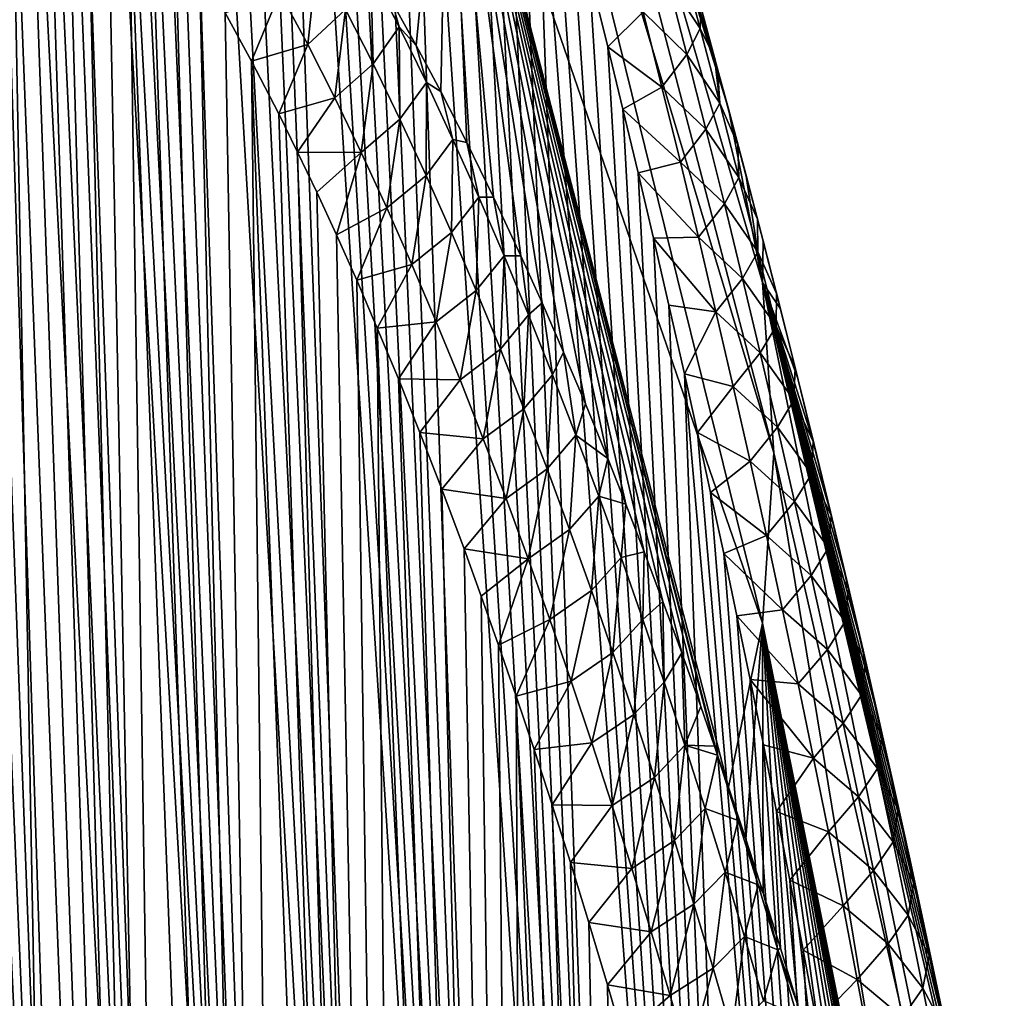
# Model space of a CAD drawing. Header units: metres. Extents: x -109 to 109, y -67 to 73.
# Tile 56 of 253: x -58.47 to -52.97, y -38.25 to -32.79. Entities that reach past the tile are written whole.
import ezdxf

# ---------------------------------------------------------------- set-up
doc = ezdxf.new("R2010")
doc.units = ezdxf.units.M
doc.layers.add('solid_508035_K244200000C76', color=7, linetype='CONTINUOUS')

msp = doc.modelspace()

# ---------------------------------------------------------------- linework, layer by layer
at = {"layer": 'solid_508035_K244200000C76'}
for points in [[(-58.00174, -49.005234, 44.813946), (-59.420784, -20.958223, 25.119987), (-59.534401, -20.783751, 25.201681)], [(-58.50816, -48.629436, 45.461651), (-58.00174, -49.005234, 44.813946), (-59.534401, -20.783751, 25.201681)], [(-58.00174, -49.005234, 44.813946), (-59.29924, -21.156536, 25.04756), (-59.420784, -20.958223, 25.119987)], [(-58.00174, -49.005234, 44.813946), (-59.168171, -21.383135, 24.985756), (-59.29924, -21.156536, 25.04756)], [(-58.00174, -49.005234, 44.813946), (-59.026138, -21.642635, 24.93663), (-59.168171, -21.383135, 24.985756)], [(-58.00174, -49.005234, 44.813946), (-58.871342, -21.941141, 24.903011), (-59.026138, -21.642635, 24.93663)], [(-57.458031, -49.332512, 44.160713), (-58.701992, -22.285427, 24.888601), (-58.871342, -21.941141, 24.903011)], [(-58.00174, -49.005234, 44.813946), (-57.458031, -49.332512, 44.160713), (-58.871342, -21.941141, 24.903011)], [(-57.458031, -49.332512, 44.160713), (-58.516747, -22.681969, 24.897881), (-58.701992, -22.285427, 24.888601)], [(-57.458031, -49.332512, 44.160713), (-58.417866, -22.90202, 24.913189), (-58.516747, -22.681969, 24.897881)], [(-56.877064, -49.610126, 43.502304), (-58.314701, -23.137117, 24.93614), (-58.417866, -22.90202, 24.913189)], [(-57.458031, -49.332512, 44.160713), (-56.877064, -49.610126, 43.502304), (-58.417866, -22.90202, 24.913189)], [(-56.877064, -49.610126, 43.502304), (-58.207073, -23.389017, 24.968071), (-58.314701, -23.137117, 24.93614)], [(-56.877064, -49.610126, 43.502304), (-58.094898, -23.657721, 25.009077), (-58.207073, -23.389017, 24.968071)], [(-56.877064, -49.610126, 43.502304), (-57.978043, -23.945187, 25.060743), (-58.094898, -23.657721, 25.009077)], [(-56.877064, -49.610126, 43.502304), (-57.856426, -24.251411, 25.12318), (-57.978043, -23.945187, 25.060743)], [(-56.877064, -49.610126, 43.502304), (-57.729866, -24.578621, 25.198109), (-57.856426, -24.251411, 25.12318)], [(-56.25885, -49.836594, 42.839149), (-57.598274, -24.926817, 25.285658), (-57.729866, -24.578621, 25.198109)], [(-56.877064, -49.610126, 43.502304), (-56.25885, -49.836594, 42.839149), (-57.729866, -24.578621, 25.198109)], [(-56.25885, -49.836594, 42.839149), (-57.461514, -25.298443, 25.387783), (-57.598274, -24.926817, 25.285658)], [(-56.25885, -49.836594, 42.839149), (-57.319496, -25.693525, 25.504641), (-57.461514, -25.298443, 25.387783)], [(-56.25885, -49.836594, 42.839149), (-57.22184, -25.971575, 25.592041), (-57.319496, -25.693525, 25.504641)], [(-56.25885, -49.836594, 42.839149), (-57.121773, -26.260887, 25.686731), (-57.22184, -25.971575, 25.592041)], [(-55.603359, -50.010059, 42.171631), (-57.019268, -26.562353, 25.789434), (-57.121773, -26.260887, 25.686731)], [(-56.25885, -49.836594, 42.839149), (-55.603359, -50.010059, 42.171631), (-57.121773, -26.260887, 25.686731)], [(-55.603359, -50.010059, 42.171631), (-56.914291, -26.877169, 25.901114), (-57.019268, -26.562353, 25.789434)], [(-55.603359, -50.010059, 42.171631), (-56.80682, -27.204575, 26.021215), (-56.914291, -26.877169, 25.901114)], [(-55.603359, -50.010059, 42.171631), (-56.696842, -27.545687, 26.150671), (-56.80682, -27.204575, 26.021215)], [(-55.603359, -50.010059, 42.171631), (-56.584351, -27.9018, 26.290535), (-56.696842, -27.545687, 26.150671)], [(-55.603359, -50.010059, 42.171631), (-56.469303, -28.272026, 26.440144), (-56.584351, -27.9018, 26.290535)], [(-55.603359, -50.010059, 42.171631), (-56.351727, -28.657761, 26.600674), (-56.469303, -28.272026, 26.440144)], [(-56.072376, -28.250473, 22.792109), (-54.318584, -34.260063, 26.010851), (-54.256847, -35.209949, 24.654272)], [(-56.072376, -28.250473, 22.792109), (-54.256847, -35.209949, 24.654272), (-55.924019, -29.66514, 20.771755)], [(-56.072376, -28.250473, 22.792109), (-54.5098, -33.291813, 27.337048), (-54.318584, -34.260063, 26.010851)], [(-56.072376, -28.250473, 22.792109), (-54.569965, -33.068008, 27.229771), (-54.5098, -33.291813, 27.337048)], [(-56.072376, -28.250473, 22.792109), (-54.587284, -33.004013, 27.199268), (-54.569965, -33.068008, 27.229771)], [(-56.072376, -28.250473, 22.792109), (-54.664257, -32.721848, 27.065687), (-54.587284, -33.004013, 27.199268)], [(-54.910526, -50.1283, 41.500137), (-56.231644, -29.060402, 26.773291), (-56.351727, -28.657761, 26.600674)], [(-55.603359, -50.010059, 42.171631), (-54.910526, -50.1283, 41.500137), (-56.351727, -28.657761, 26.600674)], [(-54.910526, -50.1283, 41.500137), (-56.108994, -29.478935, 26.957209), (-56.231644, -29.060402, 26.773291)], [(-54.910526, -50.1283, 41.500137), (-55.983856, -29.915083, 27.153902), (-56.108994, -29.478935, 26.957209)], [(-54.318584, -36.159832, 23.297695), (-56.072376, -31.079809, 18.751398), (-55.924019, -29.66514, 20.771755)], [(-54.318584, -36.159832, 23.297695), (-55.924019, -29.66514, 20.771755), (-54.256847, -35.209949, 24.654272)], [(-54.910526, -50.1283, 41.500137), (-55.888428, -30.254868, 27.310753), (-55.983856, -29.915083, 27.153902)], [(-54.910526, -50.1283, 41.500137), (-55.791569, -30.604599, 27.474842), (-55.888428, -30.254868, 27.310753)], [(-54.910526, -50.1283, 41.500137), (-55.693333, -30.964901, 27.646729), (-55.791569, -30.604599, 27.474842)], [(-58.001953, -58.872311, 30.722361), (-59.026012, -30.835018, 11.80882), (-58.870987, -30.905716, 12.101303)], [(-58.001953, -58.872311, 30.722361), (-58.508377, -59.352436, 30.147657), (-59.026012, -30.835018, 11.80882)], [(-58.001953, -58.872311, 30.722361), (-58.870987, -30.905716, 12.101303), (-58.701645, -31.009899, 12.429706)], [(-54.910526, -50.1283, 41.500137), (-55.593815, -31.336872, 27.827364), (-55.693333, -30.964901, 27.646729)], [(-58.001953, -58.872311, 30.722361), (-58.701645, -31.009899, 12.429706), (-58.516525, -31.154268, 12.798965)], [(-56.25235, -32.936947, 17.378366), (-56.386219, -32.695614, 17.061893), (-56.072376, -31.079809, 18.751398)], [(-56.114738, -33.19511, 17.708185), (-56.25235, -32.936947, 17.378366), (-56.072376, -31.079809, 18.751398)], [(-55.969833, -33.47908, 18.060278), (-56.114738, -33.19511, 17.708185), (-56.072376, -31.079809, 18.751398)], [(-55.820663, -33.784615, 18.427992), (-55.969833, -33.47908, 18.060278), (-56.072376, -31.079809, 18.751398)], [(-55.667599, -34.111259, 18.811371), (-55.820663, -33.784615, 18.427992), (-56.072376, -31.079809, 18.751398)], [(-55.549908, -34.372517, 19.110195), (-55.667599, -34.111259, 18.811371), (-56.072376, -31.079809, 18.751398)], [(-55.429871, -34.647846, 19.418837), (-55.549908, -34.372517, 19.110195), (-56.072376, -31.079809, 18.751398)], [(-55.307762, -34.93668, 19.737158), (-55.429871, -34.647846, 19.418837), (-56.072376, -31.079809, 18.751398)], [(-55.18335, -35.240993, 20.065958), (-55.307762, -34.93668, 19.737158), (-56.072376, -31.079809, 18.751398)], [(-55.082024, -35.496826, 20.337072), (-55.18335, -35.240993, 20.065958), (-56.072376, -31.079809, 18.751398)], [(-54.979301, -35.762974, 20.615356), (-55.082024, -35.496826, 20.337072), (-56.072376, -31.079809, 18.751398)], [(-54.875336, -36.039448, 20.900681), (-54.979301, -35.762974, 20.615356), (-56.072376, -31.079809, 18.751398)], [(-54.770203, -36.326839, 21.192993), (-54.875336, -36.039448, 20.900681), (-56.072376, -31.079809, 18.751398)], [(-54.663986, -36.625736, 21.492241), (-54.770203, -36.326839, 21.192993), (-56.072376, -31.079809, 18.751398)], [(-54.587147, -36.847382, 21.711311), (-54.663986, -36.625736, 21.492241), (-56.072376, -31.079809, 18.751398)], [(-54.570118, -36.897087, 21.760181), (-54.587147, -36.847382, 21.711311), (-56.072376, -31.079809, 18.751398)], [(-54.509796, -37.074905, 21.934256), (-54.570118, -36.897087, 21.760181), (-56.072376, -31.079809, 18.751398)], [(-54.318584, -36.159832, 23.297695), (-54.509796, -37.074905, 21.934256), (-56.072376, -31.079809, 18.751398)], [(-57.458202, -58.370365, 31.253391), (-58.516525, -31.154268, 12.798965), (-58.41766, -31.24394, 13.000504)], [(-57.458202, -58.370365, 31.253391), (-58.001953, -58.872311, 30.722361), (-58.516525, -31.154268, 12.798965)], [(-57.458202, -58.370365, 31.253391), (-58.41766, -31.24394, 13.000504), (-58.314426, -31.345917, 13.213665)], [(-57.458202, -58.370365, 31.253391), (-58.314426, -31.345917, 13.213665), (-58.206757, -31.462135, 13.439546)], [(-54.180393, -50.188797, 40.825203), (-55.493065, -31.721258, 28.017397), (-55.593815, -31.336872, 27.827364)], [(-54.910526, -50.1283, 41.500137), (-54.180393, -50.188797, 40.825203), (-55.593815, -31.336872, 27.827364)], [(-57.458202, -58.370365, 31.253391), (-58.206757, -31.462135, 13.439546), (-58.094566, -31.592695, 13.678106)], [(-57.458202, -58.370365, 31.253391), (-58.094566, -31.592695, 13.678106), (-57.977692, -31.739637, 13.930633)], [(-57.458202, -58.370365, 31.253391), (-57.977692, -31.739637, 13.930633), (-57.856041, -31.903059, 14.197081)], [(-54.180393, -50.188797, 40.825203), (-55.390968, -32.116879, 28.215811), (-55.493065, -31.721258, 28.017397)], [(-56.877186, -57.846565, 31.739511), (-57.856041, -31.903059, 14.197081), (-57.729481, -32.085396, 14.47893)], [(-56.877186, -57.846565, 31.739511), (-57.458202, -58.370365, 31.253391), (-57.856041, -31.903059, 14.197081)], [(-56.877186, -57.846565, 31.739511), (-57.729481, -32.085396, 14.47893), (-57.597923, -32.286762, 14.776138)], [(-54.180393, -50.188797, 40.825203), (-55.287624, -32.524601, 28.423391), (-55.390968, -32.116879, 28.215811)], [(-56.877186, -57.846565, 31.739511), (-57.597923, -32.286762, 14.776138), (-57.461201, -32.509823, 15.090359)], [(-54.779488, -32.424301, 27.315176), (-54.850574, -32.568314, 27.786024), (-54.667404, -32.841984, 27.532492)], [(-54.779488, -32.424301, 27.315176), (-54.667404, -32.841984, 27.532492), (-54.664257, -32.721848, 27.065687)], [(-56.857616, -32.932175, 16.149694), (-57.013084, -32.641796, 15.785574), (-56.805, -32.440754, 16.090477)], [(-56.857616, -32.932175, 16.149694), (-56.805, -32.440754, 16.090477), (-56.646557, -32.736923, 16.454659)], [(-56.877186, -57.846565, 31.739511), (-57.461201, -32.509823, 15.090359), (-57.319229, -32.75473, 15.421563)], [(-56.49268, -33.039661, 16.814562), (-56.646557, -32.736923, 16.454659), (-56.504707, -32.525707, 16.776953)], [(-56.347851, -32.832603, 17.136951), (-56.504707, -32.525707, 16.776953), (-56.386219, -32.695614, 17.061893)], [(-56.49268, -33.039661, 16.814562), (-56.504707, -32.525707, 16.776953), (-56.347851, -32.832603, 17.136951)], [(-54.180393, -50.188797, 40.825203), (-55.183182, -32.945747, 28.641308), (-55.287624, -32.524601, 28.423391)], [(-54.98579, -32.75042, 28.237438), (-55.287624, -32.524601, 28.423391), (-55.183182, -32.945747, 28.641308)], [(-54.98579, -32.75042, 28.237438), (-54.742046, -32.986931, 28.004946), (-54.850574, -32.568314, 27.786024)], [(-54.667404, -32.841984, 27.532492), (-54.850574, -32.568314, 27.786024), (-54.742046, -32.986931, 28.004946)], [(-57.013084, -32.641796, 15.785574), (-57.17189, -33.024487, 15.771556), (-57.319229, -32.75473, 15.421563)], [(-56.857616, -32.932175, 16.149694), (-57.17189, -33.024487, 15.771556), (-57.013084, -32.641796, 15.785574)], [(-56.347851, -32.832603, 17.136951), (-56.386219, -32.695614, 17.061893), (-56.25235, -32.936947, 17.378366)], [(-56.877186, -57.846565, 31.739511), (-57.319229, -32.75473, 15.421563), (-57.17189, -33.024487, 15.771556)], [(-56.706486, -33.229725, 16.50988), (-56.857616, -32.932175, 16.149694), (-56.646557, -32.736923, 16.454659)], [(-56.706486, -33.229725, 16.50988), (-56.646557, -32.736923, 16.454659), (-56.49268, -33.039661, 16.814562)], [(-54.98579, -32.75042, 28.237438), (-55.183182, -32.945747, 28.641308), (-54.880653, -33.169945, 28.457542)], [(-54.98579, -32.75042, 28.237438), (-54.880653, -33.169945, 28.457542), (-54.742046, -32.986931, 28.004946)], [(-54.667404, -32.841984, 27.532492), (-54.587284, -33.004013, 27.199268), (-54.664257, -32.721848, 27.065687)], [(-56.343056, -33.348316, 17.170532), (-56.49268, -33.039661, 16.814562), (-56.347851, -32.832603, 17.136951)], [(-56.195408, -33.144962, 17.492792), (-56.347851, -32.832603, 17.136951), (-56.25235, -32.936947, 17.378366)], [(-56.343056, -33.348316, 17.170532), (-56.347851, -32.832603, 17.136951), (-56.195408, -33.144962, 17.492792)], [(-54.667404, -32.841984, 27.532492), (-54.742046, -32.986931, 28.004946), (-54.557838, -33.258717, 27.752495)], [(-54.667404, -32.841984, 27.532492), (-54.557838, -33.258717, 27.752495), (-54.587284, -33.004013, 27.199268)], [(-56.857616, -32.932175, 16.149694), (-57.0191, -33.319313, 16.140337), (-57.17189, -33.024487, 15.771556)], [(-56.706486, -33.229725, 16.50988), (-57.0191, -33.319313, 16.140337), (-56.857616, -32.932175, 16.149694)], [(-56.195408, -33.144962, 17.492792), (-56.25235, -32.936947, 17.378366), (-56.114738, -33.19511, 17.708185)], [(-54.180393, -50.188797, 40.825203), (-55.098915, -33.293003, 28.823675), (-55.183182, -32.945747, 28.641308)], [(-54.880653, -33.169945, 28.457542), (-55.183182, -32.945747, 28.641308), (-55.098915, -33.293003, 28.823675)], [(-56.258934, -57.300823, 32.179176), (-57.17189, -33.024487, 15.771556), (-57.0191, -33.319313, 16.140337)], [(-56.258934, -57.300823, 32.179176), (-56.877186, -57.846565, 31.739511), (-57.17189, -33.024487, 15.771556)], [(-54.880653, -33.169945, 28.457542), (-54.635941, -33.404694, 28.226553), (-54.742046, -32.986931, 28.004946)], [(-54.557838, -33.258717, 27.752495), (-54.742046, -32.986931, 28.004946), (-54.635941, -33.404694, 28.226553)], [(-54.557838, -33.258717, 27.752495), (-54.569965, -33.068008, 27.229771), (-54.587284, -33.004013, 27.199268)], [(-56.559425, -33.533752, 16.866402), (-56.706486, -33.229725, 16.50988), (-56.49268, -33.039661, 16.814562)], [(-56.559425, -33.533752, 16.866402), (-56.49268, -33.039661, 16.814562), (-56.343056, -33.348316, 17.170532)], [(-54.456734, -33.491234, 27.454155), (-54.5098, -33.291813, 27.337048), (-54.569965, -33.068008, 27.229771)], [(-54.557838, -33.258717, 27.752495), (-54.456734, -33.491234, 27.454155), (-54.569965, -33.068008, 27.229771)], [(-56.197411, -33.662319, 17.522877), (-56.343056, -33.348316, 17.170532), (-56.195408, -33.144962, 17.492792)], [(-56.197411, -33.662319, 17.522877), (-56.195408, -33.144962, 17.492792), (-56.0471, -33.462307, 17.844807)], [(-56.0471, -33.462307, 17.844807), (-56.195408, -33.144962, 17.492792), (-56.114738, -33.19511, 17.708185)], [(-56.0471, -33.462307, 17.844807), (-56.114738, -33.19511, 17.708185), (-55.969833, -33.47908, 18.060278)], [(-54.880653, -33.169945, 28.457542), (-55.098915, -33.293003, 28.823675), (-54.77784, -33.588692, 28.680342)], [(-54.880653, -33.169945, 28.457542), (-54.77784, -33.588692, 28.680342), (-54.635941, -33.404694, 28.226553)], [(-56.706486, -33.229725, 16.50988), (-56.914173, -33.531834, 16.397852), (-57.0191, -33.319313, 16.140337)], [(-56.559425, -33.533752, 16.866402), (-56.914173, -33.531834, 16.397852), (-56.706486, -33.229725, 16.50988)], [(-54.180393, -50.188797, 40.825203), (-55.013863, -33.648415, 29.012249), (-55.098915, -33.293003, 28.823675)], [(-54.77784, -33.588692, 28.680342), (-55.098915, -33.293003, 28.823675), (-55.013863, -33.648415, 29.012249)], [(-54.557838, -33.258717, 27.752495), (-54.635941, -33.404694, 28.226553), (-54.450741, -33.674541, 27.975071)], [(-54.557838, -33.258717, 27.752495), (-54.450741, -33.674541, 27.975071), (-54.456734, -33.491234, 27.454155)], [(-54.318584, -34.260063, 26.010851), (-54.5098, -33.291813, 27.337048), (-54.413235, -33.656002, 27.51368)], [(-54.456734, -33.491234, 27.454155), (-54.413235, -33.656002, 27.51368), (-54.5098, -33.291813, 27.337048)], [(-56.258934, -57.300823, 32.179176), (-57.0191, -33.319313, 16.140337), (-56.914173, -33.531834, 16.397852)], [(-56.41618, -33.843594, 17.219519), (-56.559425, -33.533752, 16.866402), (-56.343056, -33.348316, 17.170532)], [(-56.41618, -33.843594, 17.219519), (-56.343056, -33.348316, 17.170532), (-56.197411, -33.662319, 17.522877)], [(-54.77784, -33.588692, 28.680342), (-54.532211, -33.821625, 28.450733), (-54.635941, -33.404694, 28.226553)], [(-54.450741, -33.674541, 27.975071), (-54.635941, -33.404694, 28.226553), (-54.532211, -33.821625, 28.450733)], [(-56.055542, -33.981258, 17.871834), (-56.197411, -33.662319, 17.522877), (-56.0471, -33.462307, 17.844807)], [(-56.055542, -33.981258, 17.871834), (-56.0471, -33.462307, 17.844807), (-55.902714, -33.784252, 18.193264)], [(-55.902714, -33.784252, 18.193264), (-56.0471, -33.462307, 17.844807), (-55.969833, -33.47908, 18.060278)], [(-55.902714, -33.784252, 18.193264), (-55.969833, -33.47908, 18.060278), (-55.820663, -33.784615, 18.427992)], [(-54.456734, -33.491234, 27.454155), (-54.347878, -33.90667, 27.677591), (-54.413235, -33.656002, 27.51368)], [(-54.450741, -33.674541, 27.975071), (-54.347878, -33.90667, 27.677591), (-54.456734, -33.491234, 27.454155)], [(-56.258934, -57.300823, 32.179176), (-56.914173, -33.531834, 16.397852), (-56.806759, -33.756557, 16.664291)], [(-56.559425, -33.533752, 16.866402), (-56.806759, -33.756557, 16.664291), (-56.914173, -33.531834, 16.397852)], [(-56.559425, -33.533752, 16.866402), (-56.696846, -33.994736, 16.940393), (-56.806759, -33.756557, 16.664291)], [(-56.41618, -33.843594, 17.219519), (-56.696846, -33.994736, 16.940393), (-56.559425, -33.533752, 16.866402)], [(-54.77784, -33.588692, 28.680342), (-55.013863, -33.648415, 29.012249), (-54.677319, -34.00668, 28.905716)], [(-54.77784, -33.588692, 28.680342), (-54.677319, -34.00668, 28.905716), (-54.532211, -33.821625, 28.450733)], [(-56.276554, -34.158772, 17.569443), (-56.41618, -33.843594, 17.219519), (-56.197411, -33.662319, 17.522877)], [(-56.276554, -34.158772, 17.569443), (-56.197411, -33.662319, 17.522877), (-56.055542, -33.981258, 17.871834)], [(-54.180393, -50.188797, 40.825203), (-54.928101, -34.012371, 29.207403), (-55.013863, -33.648415, 29.012249)], [(-54.677319, -34.00668, 28.905716), (-55.013863, -33.648415, 29.012249), (-54.928101, -34.012371, 29.207403)], [(-54.450741, -33.674541, 27.975071), (-54.532211, -33.821625, 28.450733), (-54.346062, -34.089489, 28.200111)], [(-54.450741, -33.674541, 27.975071), (-54.346062, -34.089489, 28.200111), (-54.347878, -33.90667, 27.677591)], [(-54.318584, -34.260063, 26.010851), (-54.413235, -33.656002, 27.51368), (-54.316257, -34.028118, 27.696896)], [(-54.347878, -33.90667, 27.677591), (-54.316257, -34.028118, 27.696896), (-54.413235, -33.656002, 27.51368)], [(-56.258934, -57.300823, 32.179176), (-56.806759, -33.756557, 16.664291), (-56.696846, -33.994736, 16.940393)], [(-55.917259, -34.304729, 18.21763), (-56.055542, -33.981258, 17.871834), (-55.902714, -33.784252, 18.193264)], [(-55.917259, -34.304729, 18.21763), (-55.902714, -33.784252, 18.193264), (-55.762035, -34.110428, 18.538425)], [(-55.762035, -34.110428, 18.538425), (-55.902714, -33.784252, 18.193264), (-55.820663, -33.784615, 18.427992)], [(-55.762035, -34.110428, 18.538425), (-55.820663, -33.784615, 18.427992), (-55.667599, -34.111259, 18.811371)], [(-56.41618, -33.843594, 17.219519), (-56.584427, -34.247807, 17.227015), (-56.696846, -33.994736, 16.940393)], [(-56.276554, -34.158772, 17.569443), (-56.584427, -34.247807, 17.227015), (-56.41618, -33.843594, 17.219519)], [(-54.677319, -34.00668, 28.905716), (-54.430813, -34.237751, 28.67737), (-54.532211, -33.821625, 28.450733)], [(-54.346062, -34.089489, 28.200111), (-54.532211, -33.821625, 28.450733), (-54.430813, -34.237751, 28.67737)], [(-54.347878, -33.90667, 27.677591), (-54.241505, -34.321178, 27.903429), (-54.316257, -34.028118, 27.696896)], [(-54.346062, -34.089489, 28.200111), (-54.241505, -34.321178, 27.903429), (-54.347878, -33.90667, 27.677591)], [(-56.258934, -57.300823, 32.179176), (-56.696846, -33.994736, 16.940393), (-56.584427, -34.247807, 17.227015)], [(-56.140381, -34.478859, 17.916359), (-56.276554, -34.158772, 17.569443), (-56.055542, -33.981258, 17.871834)], [(-56.140381, -34.478859, 17.916359), (-56.055542, -33.981258, 17.871834), (-55.917259, -34.304729, 18.21763)], [(-54.677319, -34.00668, 28.905716), (-54.928101, -34.012371, 29.207403), (-54.579041, -34.423931, 29.133549)], [(-54.180393, -50.188797, 40.825203), (-54.841759, -34.385654, 29.409863), (-54.928101, -34.012371, 29.207403)], [(-54.579041, -34.423931, 29.133549), (-54.928101, -34.012371, 29.207403), (-54.841759, -34.385654, 29.409863)], [(-54.677319, -34.00668, 28.905716), (-54.579041, -34.423931, 29.133549), (-54.430813, -34.237751, 28.67737)], [(-54.318584, -34.260063, 26.010851), (-54.316257, -34.028118, 27.696896), (-54.21907, -34.407749, 27.886782)], [(-54.241505, -34.321178, 27.903429), (-54.21907, -34.407749, 27.886782), (-54.316257, -34.028118, 27.696896)], [(-55.782372, -34.632362, 18.560484), (-55.917259, -34.304729, 18.21763), (-55.762035, -34.110428, 18.538425)], [(-55.782372, -34.632362, 18.560484), (-55.762035, -34.110428, 18.538425), (-55.624866, -34.440495, 18.880531)], [(-55.624866, -34.440495, 18.880531), (-55.762035, -34.110428, 18.538425), (-55.667599, -34.111259, 18.811371)], [(-55.624866, -34.440495, 18.880531), (-55.667599, -34.111259, 18.811371), (-55.549908, -34.372517, 19.110195)], [(-54.346062, -34.089489, 28.200111), (-54.430813, -34.237751, 28.67737), (-54.243755, -34.503597, 28.427502)], [(-54.346062, -34.089489, 28.200111), (-54.243755, -34.503597, 28.427502), (-54.241505, -34.321178, 27.903429)], [(-56.276554, -34.158772, 17.569443), (-56.46946, -34.514843, 17.52355), (-56.584427, -34.247807, 17.227015)], [(-56.140381, -34.478859, 17.916359), (-56.46946, -34.514843, 17.52355), (-56.276554, -34.158772, 17.569443)], [(-54.579041, -34.423931, 29.133549), (-54.331703, -34.653103, 28.906351), (-54.430813, -34.237751, 28.67737)], [(-54.243755, -34.503597, 28.427502), (-54.430813, -34.237751, 28.67737), (-54.331703, -34.653103, 28.906351)], [(-56.258934, -57.300823, 32.179176), (-56.584427, -34.247807, 17.227015), (-56.46946, -34.514843, 17.52355)], [(-54.318584, -34.260063, 26.010851), (-53.102348, -39.3913, 30.608379), (-52.969627, -40.822266, 28.584059)], [(-54.318584, -34.260063, 26.010851), (-52.969627, -40.822266, 28.584059), (-54.256847, -35.209949, 24.654272)], [(-54.318584, -34.260063, 26.010851), (-53.179684, -38.999092, 30.380402), (-53.102348, -39.3913, 30.608379)], [(-54.318584, -34.260063, 26.010851), (-53.25782, -38.611717, 30.157328), (-53.179684, -38.999092, 30.380402)], [(-54.318584, -34.260063, 26.010851), (-53.336807, -38.228657, 29.938908), (-53.25782, -38.611717, 30.157328)], [(-54.318584, -34.260063, 26.010851), (-53.416611, -37.849785, 29.725035), (-53.336807, -38.228657, 29.938908)], [(-54.318584, -34.260063, 26.010851), (-53.497112, -37.475418, 29.515814), (-53.416611, -37.849785, 29.725035)], [(-54.318584, -34.260063, 26.010851), (-53.578186, -37.105869, 29.311352), (-53.497112, -37.475418, 29.515814)], [(-54.318584, -34.260063, 26.010851), (-53.667881, -36.705284, 29.092064), (-53.578186, -37.105869, 29.311352)], [(-54.318584, -34.260063, 26.010851), (-53.757992, -36.311085, 28.878742), (-53.667881, -36.705284, 29.092064)], [(-54.318584, -34.260063, 26.010851), (-53.848579, -35.922638, 28.671204), (-53.757992, -36.311085, 28.878742)], [(-54.318584, -34.260063, 26.010851), (-53.939522, -35.540188, 28.469448), (-53.848579, -35.922638, 28.671204)], [(-54.318584, -34.260063, 26.010851), (-54.030651, -35.164104, 28.273508), (-53.939522, -35.540188, 28.469448)], [(-54.318584, -34.260063, 26.010851), (-54.121796, -34.794758, 28.083422), (-54.030651, -35.164104, 28.273508)], [(-54.318584, -34.260063, 26.010851), (-54.21907, -34.407749, 27.886782), (-54.121796, -34.794758, 28.083422)], [(-56.007488, -34.80344, 18.260456), (-56.140381, -34.478859, 17.916359), (-55.917259, -34.304729, 18.21763)], [(-56.007488, -34.80344, 18.260456), (-55.917259, -34.304729, 18.21763), (-55.782372, -34.632362, 18.560484)], [(-54.243755, -34.503597, 28.427502), (-54.137562, -34.734806, 28.131561), (-54.241505, -34.321178, 27.903429)], [(-54.241505, -34.321178, 27.903429), (-54.137562, -34.734806, 28.131561), (-54.21907, -34.407749, 27.886782)], [(-55.491066, -34.774204, 19.219759), (-55.624866, -34.440495, 18.880531), (-55.549908, -34.372517, 19.110195)], [(-55.491066, -34.774204, 19.219759), (-55.549908, -34.372517, 19.110195), (-55.429871, -34.647846, 19.418837)], [(-54.180393, -50.188797, 40.825203), (-54.754971, -34.769058, 29.62035), (-54.841759, -34.385654, 29.409863)], [(-54.579041, -34.423931, 29.133549), (-54.841759, -34.385654, 29.409863), (-54.754971, -34.769058, 29.62035)], [(-55.650742, -34.963863, 18.90057), (-55.782372, -34.632362, 18.560484), (-55.624866, -34.440495, 18.880531)], [(-55.650742, -34.963863, 18.90057), (-55.624866, -34.440495, 18.880531), (-55.491066, -34.774204, 19.219759)], [(-54.579041, -34.423931, 29.133549), (-54.754971, -34.769058, 29.62035), (-54.482971, -34.840466, 29.363724)], [(-54.579041, -34.423931, 29.133549), (-54.482971, -34.840466, 29.363724), (-54.331703, -34.653103, 28.906351)], [(-54.137562, -34.734806, 28.131561), (-54.121796, -34.794758, 28.083422), (-54.21907, -34.407749, 27.886782)], [(-56.140381, -34.478859, 17.916359), (-56.351967, -34.797424, 17.830904), (-56.46946, -34.514843, 17.52355)], [(-55.603405, -56.732857, 32.570511), (-56.46946, -34.514843, 17.52355), (-56.351967, -34.797424, 17.830904)], [(-55.603405, -56.732857, 32.570511), (-56.258934, -57.300823, 32.179176), (-56.46946, -34.514843, 17.52355)], [(-56.007488, -34.80344, 18.260456), (-56.351967, -34.797424, 17.830904), (-56.140381, -34.478859, 17.916359)], [(-54.243755, -34.503597, 28.427502), (-54.331703, -34.653103, 28.906351), (-54.143772, -34.916893, 28.657135)], [(-54.243755, -34.503597, 28.427502), (-54.143772, -34.916893, 28.657135), (-54.137562, -34.734806, 28.131561)], [(-55.877739, -35.132175, 18.601894), (-56.007488, -34.80344, 18.260456), (-55.782372, -34.632362, 18.560484)], [(-55.877739, -35.132175, 18.601894), (-55.782372, -34.632362, 18.560484), (-55.650742, -34.963863, 18.90057)], [(-55.3605, -35.111317, 19.556286), (-55.491066, -34.774204, 19.219759), (-55.429871, -34.647846, 19.418837)], [(-55.3605, -35.111317, 19.556286), (-55.429871, -34.647846, 19.418837), (-55.307762, -34.93668, 19.737158)], [(-54.482971, -34.840466, 29.363724), (-54.23484, -35.067703, 29.137573), (-54.331703, -34.653103, 28.906351)], [(-54.143772, -34.916893, 28.657135), (-54.331703, -34.653103, 28.906351), (-54.23484, -35.067703, 29.137573)], [(-54.143772, -34.916893, 28.657135), (-54.035999, -35.147583, 28.361881), (-54.137562, -34.734806, 28.131561)], [(-54.137562, -34.734806, 28.131561), (-54.035999, -35.147583, 28.361881), (-54.121796, -34.794758, 28.083422)], [(-55.522247, -35.298985, 19.238039), (-55.650742, -34.963863, 18.90057), (-55.491066, -34.774204, 19.219759)], [(-55.522247, -35.298985, 19.238039), (-55.491066, -34.774204, 19.219759), (-55.3605, -35.111317, 19.556286)], [(-53.413017, -50.188622, 40.147312), (-54.682377, -35.096695, 29.802254), (-54.754971, -34.769058, 29.62035)], [(-54.482971, -34.840466, 29.363724), (-54.754971, -34.769058, 29.62035), (-54.682377, -35.096695, 29.802254)], [(-54.180393, -50.188797, 40.825203), (-53.413017, -50.188622, 40.147312), (-54.754971, -34.769058, 29.62035)], [(-55.603405, -56.732857, 32.570511), (-56.351967, -34.797424, 17.830904), (-56.231964, -35.097122, 18.15)], [(-56.007488, -34.80344, 18.260456), (-56.231964, -35.097122, 18.15), (-56.351967, -34.797424, 17.830904)], [(-55.877739, -35.132175, 18.601894), (-56.231964, -35.097122, 18.15), (-56.007488, -34.80344, 18.260456)], [(-54.482971, -34.840466, 29.363724), (-54.682377, -35.096695, 29.802254), (-54.38908, -35.256298, 29.596157)], [(-54.482971, -34.840466, 29.363724), (-54.38908, -35.256298, 29.596157), (-54.23484, -35.067703, 29.137573)], [(-54.035999, -35.147583, 28.361881), (-54.030651, -35.164104, 28.273508), (-54.121796, -34.794758, 28.083422)], [(-55.3605, -35.111317, 19.556286), (-55.307762, -34.93668, 19.737158), (-55.18335, -35.240993, 20.065958)], [(-54.143772, -34.916893, 28.657135), (-54.23484, -35.067703, 29.137573), (-54.046074, -35.329414, 28.888922)], [(-54.143772, -34.916893, 28.657135), (-54.046074, -35.329414, 28.888922), (-54.035999, -35.147583, 28.361881)], [(-55.751019, -35.464798, 18.940807), (-55.877739, -35.132175, 18.601894), (-55.650742, -34.963863, 18.90057)], [(-55.751019, -35.464798, 18.940807), (-55.650742, -34.963863, 18.90057), (-55.522247, -35.298985, 19.238039)], [(-55.603405, -56.732857, 32.570511), (-56.231964, -35.097122, 18.15), (-56.109398, -35.412846, 18.480152)], [(-55.877739, -35.132175, 18.601894), (-56.109398, -35.412846, 18.480152), (-56.231964, -35.097122, 18.15)], [(-55.396763, -35.637478, 19.573042), (-55.522247, -35.298985, 19.238039), (-55.3605, -35.111317, 19.556286)], [(-55.396763, -35.637478, 19.573042), (-55.3605, -35.111317, 19.556286), (-55.233032, -35.451599, 19.89028)], [(-55.233032, -35.451599, 19.89028), (-55.3605, -35.111317, 19.556286), (-55.18335, -35.240993, 20.065958)], [(-53.413017, -50.188622, 40.147312), (-54.609356, -35.430733, 29.989145), (-54.682377, -35.096695, 29.802254)], [(-54.38908, -35.256298, 29.596157), (-54.682377, -35.096695, 29.802254), (-54.609356, -35.430733, 29.989145)], [(-54.38908, -35.256298, 29.596157), (-54.140198, -35.481575, 29.370955), (-54.23484, -35.067703, 29.137573)], [(-54.046074, -35.329414, 28.888922), (-54.23484, -35.067703, 29.137573), (-54.140198, -35.481575, 29.370955)], [(-55.751019, -35.464798, 18.940807), (-56.109398, -35.412846, 18.480152), (-55.877739, -35.132175, 18.601894)], [(-54.046074, -35.329414, 28.888922), (-53.936779, -35.55954, 28.594305), (-54.035999, -35.147583, 28.361881)], [(-54.035999, -35.147583, 28.361881), (-53.939522, -35.540188, 28.469448), (-54.030651, -35.164104, 28.273508)], [(-54.035999, -35.147583, 28.361881), (-53.936779, -35.55954, 28.594305), (-53.939522, -35.540188, 28.469448)], [(-53.102356, -42.23505, 26.546997), (-54.318584, -36.159832, 23.297695), (-54.256847, -35.209949, 24.654272)], [(-53.102356, -42.23505, 26.546997), (-54.256847, -35.209949, 24.654272), (-52.969627, -40.822266, 28.584059)], [(-55.233032, -35.451599, 19.89028), (-55.18335, -35.240993, 20.065958), (-55.082024, -35.496826, 20.337072)], [(-54.38908, -35.256298, 29.596157), (-54.609356, -35.430733, 29.989145), (-54.29734, -35.671448, 29.830761)], [(-54.38908, -35.256298, 29.596157), (-54.29734, -35.671448, 29.830761), (-54.140198, -35.481575, 29.370955)], [(-55.627224, -35.801041, 19.277327), (-55.751019, -35.464798, 18.940807), (-55.522247, -35.298985, 19.238039)], [(-55.627224, -35.801041, 19.277327), (-55.522247, -35.298985, 19.238039), (-55.396763, -35.637478, 19.573042)], [(-54.046074, -35.329414, 28.888922), (-54.140198, -35.481575, 29.370955), (-53.95063, -35.741173, 29.122782)], [(-54.046074, -35.329414, 28.888922), (-53.95063, -35.741173, 29.122782), (-53.936779, -35.55954, 28.594305)], [(-55.603405, -56.732857, 32.570511), (-56.109398, -35.412846, 18.480152), (-55.984344, -35.746574, 18.822466)], [(-55.751019, -35.464798, 18.940807), (-55.984344, -35.746574, 18.822466), (-56.109398, -35.412846, 18.480152)], [(-53.413017, -50.188622, 40.147312), (-54.535957, -35.7714, 30.181232), (-54.609356, -35.430733, 29.989145)], [(-54.29734, -35.671448, 29.830761), (-54.609356, -35.430733, 29.989145), (-54.535957, -35.7714, 30.181232)], [(-55.627224, -35.801041, 19.277327), (-55.984344, -35.746574, 18.822466), (-55.751019, -35.464798, 18.940807)], [(-55.274181, -35.979118, 19.905722), (-55.396763, -35.637478, 19.573042), (-55.233032, -35.451599, 19.89028)], [(-55.274181, -35.979118, 19.905722), (-55.233032, -35.451599, 19.89028), (-55.108555, -35.794853, 20.221886)], [(-55.108555, -35.794853, 20.221886), (-55.233032, -35.451599, 19.89028), (-55.082024, -35.496826, 20.337072)], [(-55.108555, -35.794853, 20.221886), (-55.082024, -35.496826, 20.337072), (-54.979301, -35.762974, 20.615356)], [(-54.29734, -35.671448, 29.830761), (-54.047741, -35.894737, 29.606415), (-54.140198, -35.481575, 29.370955)], [(-53.95063, -35.741173, 29.122782), (-54.140198, -35.481575, 29.370955), (-54.047741, -35.894737, 29.606415)], [(-53.936779, -35.55954, 28.594305), (-53.848579, -35.922638, 28.671204), (-53.939522, -35.540188, 28.469448)], [(-53.95063, -35.741173, 29.122782), (-53.839863, -35.970711, 28.828756), (-53.936779, -35.55954, 28.594305)], [(-53.936779, -35.55954, 28.594305), (-53.839863, -35.970711, 28.828756), (-53.848579, -35.922638, 28.671204)], [(-55.506241, -36.140644, 19.61158), (-55.627224, -35.801041, 19.277327), (-55.396763, -35.637478, 19.573042)], [(-55.506241, -36.140644, 19.61158), (-55.396763, -35.637478, 19.573042), (-55.274181, -35.979118, 19.905722)], [(-54.29734, -35.671448, 29.830761), (-54.535957, -35.7714, 30.181232), (-54.207729, -36.08593, 30.067455)], [(-54.29734, -35.671448, 29.830761), (-54.207729, -36.08593, 30.067455), (-54.047741, -35.894737, 29.606415)], [(-55.603405, -56.732857, 32.570511), (-55.984344, -35.746574, 18.822466), (-55.888981, -36.009949, 19.087902)], [(-55.627224, -35.801041, 19.277327), (-55.888981, -36.009949, 19.087902), (-55.984344, -35.746574, 18.822466)], [(-54.986973, -36.140923, 20.551222), (-55.108555, -35.794853, 20.221886), (-54.979301, -35.762974, 20.615356)], [(-54.986973, -36.140923, 20.551222), (-54.979301, -35.762974, 20.615356), (-54.875336, -36.039448, 20.900681)], [(-53.413017, -50.188622, 40.147312), (-54.462296, -36.119274, 30.379061), (-54.535957, -35.7714, 30.181232)], [(-54.207729, -36.08593, 30.067455), (-54.535957, -35.7714, 30.181232), (-54.462296, -36.119274, 30.379061)], [(-53.95063, -35.741173, 29.122782), (-54.047741, -35.894737, 29.606415), (-53.857407, -36.152206, 29.358637)], [(-53.95063, -35.741173, 29.122782), (-53.857407, -36.152206, 29.358637), (-53.839863, -35.970711, 28.828756)], [(-55.627224, -35.801041, 19.277327), (-55.792194, -36.283504, 19.360191), (-55.888981, -36.009949, 19.087902)], [(-55.506241, -36.140644, 19.61158), (-55.792194, -36.283504, 19.360191), (-55.627224, -35.801041, 19.277327)], [(-55.154415, -36.323727, 20.236187), (-55.274181, -35.979118, 19.905722), (-55.108555, -35.794853, 20.221886)], [(-55.154415, -36.323727, 20.236187), (-55.108555, -35.794853, 20.221886), (-54.986973, -36.140923, 20.551222)], [(-54.207729, -36.08593, 30.067455), (-53.957443, -36.307213, 29.843874), (-54.047741, -35.894737, 29.606415)], [(-53.857407, -36.152206, 29.358637), (-54.047741, -35.894737, 29.606415), (-53.957443, -36.307213, 29.843874)], [(-53.839863, -35.970711, 28.828756), (-53.757992, -36.311085, 28.878742), (-53.848579, -35.922638, 28.671204)], [(-55.387993, -36.483414, 19.943672), (-55.506241, -36.140644, 19.61158), (-55.274181, -35.979118, 19.905722)], [(-55.387993, -36.483414, 19.943672), (-55.274181, -35.979118, 19.905722), (-55.154415, -36.323727, 20.236187)], [(-53.857407, -36.152206, 29.358637), (-53.74522, -36.381123, 29.065157), (-53.839863, -35.970711, 28.828756)], [(-53.839863, -35.970711, 28.828756), (-53.74522, -36.381123, 29.065157), (-53.757992, -36.311085, 28.878742)], [(-55.603405, -56.732857, 32.570511), (-55.888981, -36.009949, 19.087902), (-55.792194, -36.283504, 19.360191)], [(-54.86821, -36.489651, 20.878407), (-54.986973, -36.140923, 20.551222), (-54.875336, -36.039448, 20.900681)], [(-54.86821, -36.489651, 20.878407), (-54.875336, -36.039448, 20.900681), (-54.770203, -36.326839, 21.192993)], [(-54.207729, -36.08593, 30.067455), (-54.462296, -36.119274, 30.379061), (-54.120213, -36.499763, 30.306154)], [(-54.207729, -36.08593, 30.067455), (-54.120213, -36.499763, 30.306154), (-53.957443, -36.307213, 29.843874)], [(-55.506241, -36.140644, 19.61158), (-55.694035, -36.567982, 19.639736), (-55.792194, -36.283504, 19.360191)], [(-55.387993, -36.483414, 19.943672), (-55.694035, -36.567982, 19.639736), (-55.506241, -36.140644, 19.61158)], [(-55.037384, -36.671146, 20.564543), (-55.154415, -36.323727, 20.236187), (-54.986973, -36.140923, 20.551222)], [(-55.037384, -36.671146, 20.564543), (-54.986973, -36.140923, 20.551222), (-54.86821, -36.489651, 20.878407)], [(-54.413128, -37.365765, 22.216373), (-54.509796, -37.074905, 21.934256), (-54.318584, -36.159832, 23.297695)], [(-53.413017, -50.188622, 40.147312), (-54.388489, -36.474926, 30.583166), (-54.462296, -36.119274, 30.379061)], [(-54.120213, -36.499763, 30.306154), (-54.462296, -36.119274, 30.379061), (-54.388489, -36.474926, 30.583166)], [(-54.316048, -37.665535, 22.503698), (-54.413128, -37.365765, 22.216373), (-54.318584, -36.159832, 23.297695)], [(-54.218765, -37.974133, 22.79579), (-54.316048, -37.665535, 22.503698), (-54.318584, -36.159832, 23.297695)], [(-54.12141, -38.291573, 23.092468), (-54.218765, -37.974133, 22.79579), (-54.318584, -36.159832, 23.297695)], [(-54.030266, -38.596542, 23.374538), (-54.12141, -38.291573, 23.092468), (-54.318584, -36.159832, 23.297695)], [(-53.939144, -38.909302, 23.660919), (-54.030266, -38.596542, 23.374538), (-54.318584, -36.159832, 23.297695)], [(-53.848213, -39.229694, 23.951284), (-53.939144, -38.909302, 23.660919), (-54.318584, -36.159832, 23.297695)], [(-53.757637, -39.557568, 24.245304), (-53.848213, -39.229694, 23.951284), (-54.318584, -36.159832, 23.297695)], [(-53.667538, -39.892834, 24.542749), (-53.757637, -39.557568, 24.245304), (-54.318584, -36.159832, 23.297695)], [(-53.577858, -40.235886, 24.844145), (-53.667538, -39.892834, 24.542749), (-54.318584, -36.159832, 23.297695)], [(-53.496841, -40.554218, 25.1213), (-53.577858, -40.235886, 24.844145), (-54.318584, -36.159832, 23.297695)], [(-53.416397, -40.878654, 25.401346), (-53.496841, -40.554218, 25.1213), (-54.318584, -36.159832, 23.297695)], [(-53.336651, -41.208996, 25.684029), (-53.416397, -40.878654, 25.401346), (-54.318584, -36.159832, 23.297695)], [(-53.257721, -41.545036, 25.969093), (-53.336651, -41.208996, 25.684029), (-54.318584, -36.159832, 23.297695)], [(-53.179638, -41.886917, 26.256617), (-53.257721, -41.545036, 25.969093), (-54.318584, -36.159832, 23.297695)], [(-53.102356, -42.23505, 26.546997), (-53.179638, -41.886917, 26.256617), (-54.318584, -36.159832, 23.297695)], [(-53.857407, -36.152206, 29.358637), (-53.957443, -36.307213, 29.843874), (-53.766376, -36.562527, 29.596411)], [(-53.857407, -36.152206, 29.358637), (-53.766376, -36.562527, 29.596411), (-53.74522, -36.381123, 29.065157)], [(-55.603405, -56.732857, 32.570511), (-55.792194, -36.283504, 19.360191), (-55.694035, -36.567982, 19.639736)], [(-55.272408, -36.829174, 20.273697), (-55.387993, -36.483414, 19.943672), (-55.154415, -36.323727, 20.236187)], [(-55.272408, -36.829174, 20.273697), (-55.154415, -36.323727, 20.236187), (-55.037384, -36.671146, 20.564543)], [(-54.752171, -36.840881, 21.203548), (-54.86821, -36.489651, 20.878407), (-54.770203, -36.326839, 21.192993)], [(-54.752171, -36.840881, 21.203548), (-54.770203, -36.326839, 21.192993), (-54.663986, -36.625736, 21.492241)], [(-54.120213, -36.499763, 30.306154), (-53.869278, -36.719021, 30.083252), (-53.957443, -36.307213, 29.843874)], [(-53.766376, -36.562527, 29.596411), (-53.957443, -36.307213, 29.843874), (-53.869278, -36.719021, 30.083252)], [(-53.74522, -36.381123, 29.065157), (-53.667881, -36.705284, 29.092064), (-53.757992, -36.311085, 28.878742)], [(-53.766376, -36.562527, 29.596411), (-53.652821, -36.790798, 29.303431), (-53.74522, -36.381123, 29.065157)], [(-53.74522, -36.381123, 29.065157), (-53.652821, -36.790798, 29.303431), (-53.667881, -36.705284, 29.092064)], [(-55.387993, -36.483414, 19.943672), (-55.594589, -36.864662, 19.927248), (-55.694035, -36.567982, 19.639736)], [(-55.272408, -36.829174, 20.273697), (-55.594589, -36.864662, 19.927248), (-55.387993, -36.483414, 19.943672)], [(-54.923016, -37.02121, 20.890894), (-55.037384, -36.671146, 20.564543), (-54.86821, -36.489651, 20.878407)], [(-54.923016, -37.02121, 20.890894), (-54.86821, -36.489651, 20.878407), (-54.752171, -36.840881, 21.203548)], [(-53.413017, -50.188622, 40.147312), (-54.314659, -36.838943, 30.79409), (-54.388489, -36.474926, 30.583166)], [(-54.034771, -36.912956, 30.546782), (-54.388489, -36.474926, 30.583166), (-54.314659, -36.838943, 30.79409)], [(-54.120213, -36.499763, 30.306154), (-54.388489, -36.474926, 30.583166), (-54.034771, -36.912956, 30.546782)], [(-54.120213, -36.499763, 30.306154), (-54.034771, -36.912956, 30.546782), (-53.869278, -36.719021, 30.083252)], [(-54.910549, -56.142281, 32.911301), (-55.694035, -36.567982, 19.639736), (-55.594589, -36.864662, 19.927248)], [(-54.910549, -56.142281, 32.911301), (-55.603405, -56.732857, 32.570511), (-55.694035, -36.567982, 19.639736)], [(-53.766376, -36.562527, 29.596411), (-53.869278, -36.719021, 30.083252), (-53.677505, -36.972164, 29.836025)], [(-53.766376, -36.562527, 29.596411), (-53.677505, -36.972164, 29.836025), (-53.652821, -36.790798, 29.303431)], [(-54.752171, -36.840881, 21.203548), (-54.663986, -36.625736, 21.492241), (-54.587147, -36.847382, 21.711311)], [(-55.159412, -37.177753, 20.601748), (-55.272408, -36.829174, 20.273697), (-55.037384, -36.671146, 20.564543)], [(-55.159412, -37.177753, 20.601748), (-55.037384, -36.671146, 20.564543), (-54.923016, -37.02121, 20.890894)], [(-53.652821, -36.790798, 29.303431), (-53.578186, -37.105869, 29.311352), (-53.667881, -36.705284, 29.092064)], [(-54.034771, -36.912956, 30.546782), (-53.783215, -37.130173, 30.324476), (-53.869278, -36.719021, 30.083252)], [(-53.677505, -36.972164, 29.836025), (-53.869278, -36.719021, 30.083252), (-53.783215, -37.130173, 30.324476)], [(-53.677505, -36.972164, 29.836025), (-53.56263, -37.199768, 29.543501), (-53.652821, -36.790798, 29.303431)], [(-53.652821, -36.790798, 29.303431), (-53.56263, -37.199768, 29.543501), (-53.578186, -37.105869, 29.311352)], [(-55.272408, -36.829174, 20.273697), (-55.493912, -37.174416, 20.223215), (-55.594589, -36.864662, 19.927248)], [(-54.910549, -56.142281, 32.911301), (-55.594589, -36.864662, 19.927248), (-55.493912, -37.174416, 20.223215)], [(-55.159412, -37.177753, 20.601748), (-55.493912, -37.174416, 20.223215), (-55.272408, -36.829174, 20.273697)], [(-54.81123, -37.373768, 21.215338), (-54.923016, -37.02121, 20.890894), (-54.752171, -36.840881, 21.203548)], [(-54.81123, -37.373768, 21.215338), (-54.752171, -36.840881, 21.203548), (-54.638786, -37.194481, 21.526754)], [(-54.752171, -36.840881, 21.203548), (-54.587147, -36.847382, 21.711311), (-54.570118, -36.897087, 21.760181)], [(-54.638786, -37.194481, 21.526754), (-54.752171, -36.840881, 21.203548), (-54.570118, -36.897087, 21.760181)], [(-53.413017, -50.188622, 40.147312), (-54.240795, -37.211941, 31.012285), (-54.314659, -36.838943, 30.79409)], [(-54.034771, -36.912956, 30.546782), (-54.314659, -36.838943, 30.79409), (-54.240795, -37.211941, 31.012285)], [(-54.638786, -37.194481, 21.526754), (-54.570118, -36.897087, 21.760181), (-54.454342, -37.260754, 22.088425)], [(-54.454342, -37.260754, 22.088425), (-54.570118, -36.897087, 21.760181), (-54.509796, -37.074905, 21.934256)], [(-54.034771, -36.912956, 30.546782), (-54.240795, -37.211941, 31.012285), (-53.951385, -37.325527, 30.789274)], [(-54.034771, -36.912956, 30.546782), (-53.951385, -37.325527, 30.789274), (-53.783215, -37.130173, 30.324476)], [(-53.677505, -36.972164, 29.836025), (-53.783215, -37.130173, 30.324476), (-53.590767, -37.381138, 30.077417)], [(-53.677505, -36.972164, 29.836025), (-53.590767, -37.381138, 30.077417), (-53.56263, -37.199768, 29.543501)], [(-55.048939, -37.52898, 20.927917), (-55.159412, -37.177753, 20.601748), (-54.923016, -37.02121, 20.890894)], [(-55.048939, -37.52898, 20.927917), (-54.923016, -37.02121, 20.890894), (-54.81123, -37.373768, 21.215338)], [(-54.454342, -37.260754, 22.088425), (-54.509796, -37.074905, 21.934256), (-54.413128, -37.365765, 22.216373)], [(-53.951385, -37.325527, 30.789274), (-53.699238, -37.540695, 30.56749), (-53.783215, -37.130173, 30.324476)], [(-53.590767, -37.381138, 30.077417), (-53.783215, -37.130173, 30.324476), (-53.699238, -37.540695, 30.56749)], [(-53.56263, -37.199768, 29.543501), (-53.497112, -37.475418, 29.515814), (-53.578186, -37.105869, 29.311352)], [(-54.910549, -56.142281, 32.911301), (-55.493912, -37.174416, 20.223215), (-55.39188, -37.495892, 20.52688)], [(-55.159412, -37.177753, 20.601748), (-55.39188, -37.495892, 20.52688), (-55.493912, -37.174416, 20.223215)], [(-55.048939, -37.52898, 20.927917), (-55.39188, -37.495892, 20.52688), (-55.159412, -37.177753, 20.601748)], [(-54.701977, -37.728699, 21.537952), (-54.81123, -37.373768, 21.215338), (-54.638786, -37.194481, 21.526754)], [(-54.701977, -37.728699, 21.537952), (-54.638786, -37.194481, 21.526754), (-54.527996, -37.550343, 21.848103)], [(-54.527996, -37.550343, 21.848103), (-54.638786, -37.194481, 21.526754), (-54.454342, -37.260754, 22.088425)], [(-53.590767, -37.381138, 30.077417), (-53.474617, -37.608051, 29.785313), (-53.56263, -37.199768, 29.543501)], [(-53.56263, -37.199768, 29.543501), (-53.474617, -37.608051, 29.785313), (-53.497112, -37.475418, 29.515814)], [(-54.527996, -37.550343, 21.848103), (-54.454342, -37.260754, 22.088425), (-54.343037, -37.621056, 22.409657)], [(-54.343037, -37.621056, 22.409657), (-54.454342, -37.260754, 22.088425), (-54.413128, -37.365765, 22.216373)], [(-53.413017, -50.188622, 40.147312), (-54.166409, -37.594162, 31.237492), (-54.240795, -37.211941, 31.012285)], [(-53.951385, -37.325527, 30.789274), (-54.240795, -37.211941, 31.012285), (-54.166409, -37.594162, 31.237492)], [(-54.343037, -37.621056, 22.409657), (-54.413128, -37.365765, 22.216373), (-54.316048, -37.665535, 22.503698)], [(-53.951385, -37.325527, 30.789274), (-54.166409, -37.594162, 31.237492), (-53.870033, -37.737488, 31.033573)], [(-53.951385, -37.325527, 30.789274), (-53.870033, -37.737488, 31.033573), (-53.699238, -37.540695, 30.56749)], [(-54.940933, -37.882725, 21.252279), (-55.048939, -37.52898, 20.927917), (-54.81123, -37.373768, 21.215338)], [(-54.940933, -37.882725, 21.252279), (-54.81123, -37.373768, 21.215338), (-54.701977, -37.728699, 21.537952)], [(-53.590767, -37.381138, 30.077417), (-53.699238, -37.540695, 30.56749), (-53.506149, -37.789463, 30.32053)], [(-53.590767, -37.381138, 30.077417), (-53.506149, -37.789463, 30.32053), (-53.474617, -37.608051, 29.785313)], [(-53.474617, -37.608051, 29.785313), (-53.416611, -37.849785, 29.725035), (-53.497112, -37.475418, 29.515814)], [(-54.910549, -56.142281, 32.911301), (-55.39188, -37.495892, 20.52688), (-55.288601, -37.830105, 20.838778)], [(-55.048939, -37.52898, 20.927917), (-55.288601, -37.830105, 20.838778), (-55.39188, -37.495892, 20.52688)], [(-54.940933, -37.882725, 21.252279), (-55.288601, -37.830105, 20.838778), (-55.048939, -37.52898, 20.927917)], [(-54.595203, -38.085899, 21.85881), (-54.701977, -37.728699, 21.537952), (-54.527996, -37.550343, 21.848103)], [(-54.595203, -38.085899, 21.85881), (-54.527996, -37.550343, 21.848103), (-54.41975, -37.908363, 22.167671)], [(-54.41975, -37.908363, 22.167671), (-54.527996, -37.550343, 21.848103), (-54.343037, -37.621056, 22.409657)], [(-53.870033, -37.737488, 31.033573), (-53.617329, -37.950592, 30.812233), (-53.699238, -37.540695, 30.56749)], [(-53.506149, -37.789463, 30.32053), (-53.699238, -37.540695, 30.56749), (-53.617329, -37.950592, 30.812233)], [(-54.41975, -37.908363, 22.167671), (-54.343037, -37.621056, 22.409657), (-54.234329, -37.983387, 22.729124)], [(-54.234329, -37.983387, 22.729124), (-54.343037, -37.621056, 22.409657), (-54.316048, -37.665535, 22.503698)], [(-53.413017, -50.188622, 40.147312), (-54.091766, -37.984863, 31.469383), (-54.166409, -37.594162, 31.237492)], [(-53.870033, -37.737488, 31.033573), (-54.166409, -37.594162, 31.237492), (-54.091766, -37.984863, 31.469383)], [(-53.506149, -37.789463, 30.32053), (-53.388767, -38.015667, 30.028809), (-53.474617, -37.608051, 29.785313)], [(-53.474617, -37.608051, 29.785313), (-53.388767, -38.015667, 30.028809), (-53.416611, -37.849785, 29.725035)], [(-54.234329, -37.983387, 22.729124), (-54.316048, -37.665535, 22.503698), (-54.218765, -37.974133, 22.79579)], [(-54.83535, -38.238865, 21.574902), (-54.940933, -37.882725, 21.252279), (-54.701977, -37.728699, 21.537952)], [(-54.83535, -38.238865, 21.574902), (-54.701977, -37.728699, 21.537952), (-54.595203, -38.085899, 21.85881)], [(-53.870033, -37.737488, 31.033573), (-54.091766, -37.984863, 31.469383), (-53.790707, -38.148846, 31.279619)], [(-53.870033, -37.737488, 31.033573), (-53.790707, -38.148846, 31.279619), (-53.617329, -37.950592, 30.812233)], [(-53.506149, -37.789463, 30.32053), (-53.617329, -37.950592, 30.812233), (-53.423622, -38.197155, 30.56531)], [(-53.506149, -37.789463, 30.32053), (-53.423622, -38.197155, 30.56531), (-53.388767, -38.015667, 30.028809)], [(-54.910549, -56.142281, 32.911301), (-55.288601, -37.830105, 20.838778), (-55.184231, -38.178585, 21.159721)], [(-54.940933, -37.882725, 21.252279), (-55.184231, -38.178585, 21.159721), (-55.288601, -37.830105, 20.838778)], [(-53.388767, -38.015667, 30.028809), (-53.336807, -38.228657, 29.938908), (-53.416611, -37.849785, 29.725035)], [(-54.83535, -38.238865, 21.574902), (-55.184231, -38.178585, 21.159721), (-54.940933, -37.882725, 21.252279)], [(-54.490856, -38.445255, 22.177986), (-54.595203, -38.085899, 21.85881), (-54.41975, -37.908363, 22.167671)], [(-54.490856, -38.445255, 22.177986), (-54.41975, -37.908363, 22.167671), (-54.313992, -38.268436, 22.485542)], [(-54.313992, -38.268436, 22.485542), (-54.41975, -37.908363, 22.167671), (-54.234329, -37.983387, 22.729124)], [(-54.234329, -37.983387, 22.729124), (-54.218765, -37.974133, 22.79579), (-54.12141, -38.291573, 23.092468)], [(-53.790707, -38.148846, 31.279619), (-53.537464, -38.359882, 31.058653), (-53.617329, -37.950592, 30.812233)], [(-53.423622, -38.197155, 30.56531), (-53.617329, -37.950592, 30.812233), (-53.537464, -38.359882, 31.058653)], [(-54.313992, -38.268436, 22.485542), (-54.234329, -37.983387, 22.729124), (-54.128151, -38.347637, 23.046909)], [(-54.128151, -38.347637, 23.046909), (-54.234329, -37.983387, 22.729124), (-54.12141, -38.291573, 23.092468)], [(-53.413017, -50.188622, 40.147312), (-54.017281, -38.383213, 31.707666), (-54.091766, -37.984863, 31.469383)], [(-53.790707, -38.148846, 31.279619), (-54.091766, -37.984863, 31.469383), (-54.017281, -38.383213, 31.707666)], [(-53.423622, -38.197155, 30.56531), (-53.305058, -38.422634, 30.273932), (-53.388767, -38.015667, 30.028809)], [(-53.388767, -38.015667, 30.028809), (-53.305058, -38.422634, 30.273932), (-53.336807, -38.228657, 29.938908)], [(-54.73214, -38.597286, 21.895851), (-54.83535, -38.238865, 21.574902), (-54.595203, -38.085899, 21.85881)], [(-54.73214, -38.597286, 21.895851), (-54.595203, -38.085899, 21.85881), (-54.490856, -38.445255, 22.177986)], [(-54.910549, -56.142281, 32.911301), (-55.184231, -38.178585, 21.159721), (-55.100029, -38.468403, 21.423407)], [(-54.83535, -38.238865, 21.574902), (-55.100029, -38.468403, 21.423407), (-55.184231, -38.178585, 21.159721)], [(-53.790707, -38.148846, 31.279619), (-54.017281, -38.383213, 31.707666), (-53.713379, -38.55962, 31.527351)], [(-53.790707, -38.148846, 31.279619), (-53.713379, -38.55962, 31.527351), (-53.537464, -38.359882, 31.058653)], [(-53.423622, -38.197155, 30.56531), (-53.537464, -38.359882, 31.058653), (-53.34317, -38.604233, 30.811699)], [(-53.423622, -38.197155, 30.56531), (-53.34317, -38.604233, 30.811699), (-53.305058, -38.422634, 30.273932)], [(-54.73214, -38.597286, 21.895851), (-55.100029, -38.468403, 21.423407), (-54.83535, -38.238865, 21.574902)], [(-53.305058, -38.422634, 30.273932), (-53.25782, -38.611717, 30.157328), (-53.336807, -38.228657, 29.938908)]]:
    msp.add_3dface(points, dxfattribs=at)

doc.saveas('drawing.dxf')
